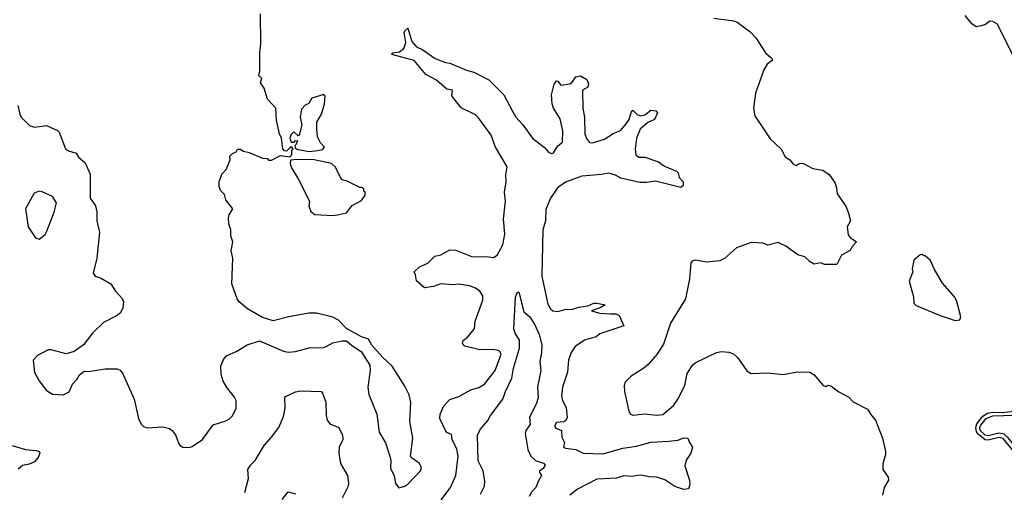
# Model space of a CAD drawing. Extents: x 2220520 to 2384350, y 721165 to 893491.
# Tile 87 of 256: x 2264126 to 2270692, y 790123 to 793276. Entities that reach past the tile are written whole.
import ezdxf

# ---------------------------------------------------------------- set-up
doc = ezdxf.new("R2010")
doc.units = 0

msp = doc.modelspace()

# ---------------------------------------------------------------- linework, layer by layer
at = {"layer": '0CON20XD'}
for points in [[(2265503, 792277), (2265529.3, 792340.7), (2265527.5, 792365), (2265545, 792383.3), (2265570, 792395), (2265578.3, 792411.7), (2265595, 792412.5), (2265618.3, 792398.3), (2265655, 792390), (2265745, 792352.5), (2265775, 792350), (2265785, 792340), (2265805, 792340), (2265865, 792370), (2265928.3, 792361.7), (2265940, 792375), (2265940, 792405), (2265950, 792415), (2265935, 792430), (2265905, 792400), (2265891.7, 792401.7), (2265880, 792415), (2265872.5, 792485), (2265857.5, 792515), (2265837.5, 792605), (2265833.3, 792685), (2265777.5, 792745), (2265755, 792820), (2265732.5, 792855), (2265740, 792885), (2265720, 792905), (2265727.5, 792935), (2265726.7, 793055), (2265733.8, 793115), (2265732.5, 793315)], [(2268755, 793286.7), (2268885, 793268.8), (2268909.5, 793259.5), (2268995, 793197.5), (2269035.9, 793155.9), (2269100, 793055), (2269135, 793023.3), (2269143.3, 793015), (2269143.3, 793005), (2269110, 792980), (2269088, 792942), (2269033, 792787), (2269020, 792685), (2269028.8, 792635), (2269131.7, 792481.7), (2269203, 792413), (2269230.7, 792360.7), (2269261.7, 792341.7), (2269285, 792313.3), (2269305, 792303.3), (2269325, 792317.5), (2269349.3, 792319.3), (2269415, 792283.3), (2269481.7, 792271.7), (2269525, 792242.5), (2269563.3, 792185), (2269573.3, 792155), (2269576.7, 792115), (2269635, 792032.5), (2269653.3, 791985), (2269666.7, 791935), (2269644.2, 791895), (2269650.5, 791840.5), (2269664.2, 791824.2), (2269707.5, 791795), (2269677.7, 791762.3), (2269663.9, 791736.1), (2269606.7, 791705), (2269575, 791642.5), (2269494.1, 791644.1), (2269465, 791654), (2269425, 791646.2), (2269398.3, 791661.7)], [(2270746.7, 793045), (2270645.7, 793245.7), (2270615, 793264), (2270596.1, 793266.1), (2270567.5, 793245), (2270537.5, 793235), (2270505, 793227.5), (2270475, 793247.5), (2270431.2, 793305)], [(2266936.8, 790073.2), (2266999.6, 790155), (2267034.6, 790235.4), (2267049.7, 790365), (2267040.9, 790410.9), (2267010, 790475), (2267005, 790510), (2266975, 790522), (2266965, 790536.2), (2266928.5, 790615), (2266929.4, 790645), (2266955, 790701.2), (2266995, 790742), (2267055, 790762.5), (2267135, 790806), (2267186.8, 790823.2), (2267226.2, 790845), (2267297.5, 790935), (2267335.6, 791045), (2267325.6, 791065.6), (2267315, 791070), (2267285, 791076), (2267195, 791074), (2267095, 791098.8), (2267078.8, 791115), (2267084, 791135), (2267112.6, 791157.4), (2267158.6, 791215), (2267162.9, 791265), (2267214.5, 791405), (2267214.4, 791435), (2267195, 791465.7), (2267165, 791485.5), (2267125, 791500), (2267055, 791510.8), (2267015, 791507.3), (2266935, 791514.4), (2266885, 791495.6), (2266825, 791486.7), (2266771.2, 791535), (2266766.2, 791575), (2266757.5, 791595), (2266791.7, 791628.3), (2266847.3, 791652.7), (2266895, 791698.8), (2266935, 791708), (2266995, 791740.8), (2267035, 791739.2), (2267145, 791694.5), (2267235, 791696.7), (2267285, 791690.8), (2267310.8, 791705), (2267347.9, 791775), (2267360.4, 791845), (2267351.8, 791945), (2267364.7, 792064.7), (2267357.8, 792125), (2267370, 792195), (2267367.9, 792242.1), (2267375.6, 792295), (2267299.1, 792425), (2267270, 792505), (2267185, 792622.5), (2267165, 792642), (2267068.8, 792688.8), (2267008.3, 792768.3), (2267012.5, 792805), (2266975, 792812.5), (2266905, 792873.8), (2266835, 792910), (2266755.7, 793005), (2266607.5, 793045), (2266615, 793056), (2266659.1, 793060.9), (2266686.6, 793083.4), (2266700, 793125), (2266690, 793190), (2266695, 793202.5), (2266715, 793220), (2266740.6, 793130.6), (2266771.2, 793095), (2266815, 793074.3), (2266897.4, 793017.4), (2266965, 792991.4), (2266995, 792986.9), (2267105, 792939.4), (2267155, 792925.6), (2267254.2, 792875), (2267354.3, 792775), (2267412.2, 792665), (2267435, 792625.8), (2267481.4, 792575), (2267545.8, 792485), (2267624.7, 792424.7), (2267655, 792389.7), (2267675, 792383.7), (2267685, 792387.1), (2267714.5, 792435.5), (2267745, 792460), (2267748.5, 792535), (2267730.7, 792615), (2267686.2, 792685), (2267676.2, 792715), (2267671.5, 792775), (2267689.2, 792845), (2267705, 792868.8), (2267715, 792866.7), (2267735, 792840), (2267795, 792848.8), (2267811.2, 792858.8), (2267834.2, 792895.8), (2267865, 792901.2), (2267907.6, 792877.6), (2267918.3, 792848.3), (2267913.8, 792825), (2267880, 792805), (2267881.2, 792685), (2267891.8, 792625), (2267894.7, 792514.7), (2267905, 792483.8), (2267925, 792456.7), (2267945, 792454.2), (2268025, 792478.9), (2268084.1, 792515.9), (2268131.9, 792538.1), (2268169.4, 792580.6), (2268190.3, 792609.7), (2268202.7, 792657.3), (2268215, 792672.5), (2268244.2, 792644.2), (2268265, 792634.2), (2268295, 792640.8), (2268335, 792672.5), (2268368.6, 792668.6), (2268380, 792655), (2268358.8, 792611.2), (2268315, 792590), (2268262.9, 792545), (2268238.8, 792485), (2268229.2, 792415), (2268234, 792375), (2268255, 792358), (2268295, 792360), (2268385, 792328.6), (2268425, 792298.1), (2268506.2, 792265), (2268517.1, 792255), (2268524.2, 792224.2), (2268550.8, 792195), (2268550.5, 792169.5), (2268535, 792156.2), (2268365, 792198.1), (2268305, 792189.4), (2268261.2, 792191.2), (2268135, 792219.5), (2268099.3, 792239.3), (2268055, 792252.2), (2268006.1, 792243.9), (2267875, 792232.1), (2267765, 792193.1), (2267713.3, 792155), (2267665, 792085.8), (2267635, 792010), (2267632.1, 791935), (2267613.9, 791875), (2267607.7, 791565), (2267647.4, 791377.4), (2267665, 791347.5), (2267681.2, 791335), (2267715, 791329.4), (2267762.1, 791342.1), (2267815.4, 791344.6), (2267855, 791358.1), (2267915, 791367.5), (2267955, 791386.2), (2267975, 791386.2), (2268030, 791375), (2267995.8, 791354.2), (2267940, 791335), (2267995, 791319.4), (2268065, 791314.6), (2268102.9, 791312.9), (2268123, 791303), (2268155, 791233.3), (2267995, 791180), (2267970.5, 791159.5), (2267892.6, 791137.4), (2267830, 791095), (2267802.5, 791055), (2267786, 791005), (2267779.6, 790925), (2267744.7, 790825), (2267738.5, 790765), (2267745, 790736.2), (2267770.2, 790690.2), (2267777.4, 790622.6), (2267767.5, 790602.5), (2267755.6, 790594.4), (2267705, 790588.9), (2267693.1, 790565), (2267701.8, 790551.8), (2267738, 790535), (2267740.3, 790490.3), (2267759.2, 790455), (2267753.1, 790425), (2267765, 790418.5), (2267835, 790409.5), (2267882.5, 790385), (2268015, 790380.2), (2268148.3, 790418.3), (2268239.6, 790430.4), (2268335, 790457.7), (2268455, 790463.6), (2268515, 790471.2), (2268555, 790487.5), (2268582.5, 790485), (2268592.5, 790455), (2268613.3, 790425), (2268602, 790385), (2268571.4, 790338.6), (2268560.5, 790299.5), (2268592.5, 790205), (2268594, 790175), (2268585, 790147.5), (2268555, 790141.2), (2268495, 790162), (2268427.4, 790207.4), (2268375, 790224.2), (2268325, 790225.7), (2268265, 790237.8), (2268205, 790229.6), (2268155, 790233.4), (2268105, 790218.7), (2267975, 790211.1), (2267845.3, 790144.7), (2267794.4, 790105)], [(2266055, 792396.2), (2266115, 792404), (2266145, 792410), (2266157.5, 792425), (2266132.5, 792455), (2266112.5, 792495), (2266107.5, 792545), (2266108.3, 792591.7), (2266137.5, 792645), (2266158.8, 792715), (2266162.5, 792765), (2266155, 792776.7), (2266075, 792752.5), (2266053, 792717), (2266030, 792705), (2266005, 792680), (2265996.7, 792625), (2266006.7, 792575), (2265990, 792505), (2265981.7, 792501.7), (2265953, 792527), (2265935, 792510), (2265927.5, 792485), (2265935, 792460), (2265955, 792460), (2265965, 792470), (2265978.3, 792468.3), (2265968.3, 792441.7), (2265960, 792435), (2265961.7, 792421.7), (2265973, 792413), (2266055, 792396.2)], [(2264113.6, 792703.6), (2264125.9, 792645.9), (2264136.2, 792625), (2264191.4, 792571.4), (2264225, 792558.5), (2264305, 792571.2), (2264377.3, 792537.3), (2264388, 792525), (2264431.2, 792415), (2264450.9, 792400.9), (2264502.5, 792385), (2264518.3, 792358.3), (2264562.3, 792322.3), (2264596.2, 792245), (2264596.2, 792085), (2264631.2, 792035), (2264640, 791995), (2264640.8, 791935), (2264658.3, 791858.3), (2264639.4, 791685), (2264615.8, 791585), (2264630, 791565), (2264665, 791554.4), (2264734, 791515), (2264764.5, 791465), (2264811.4, 791415), (2264817.5, 791395), (2264814, 791355), (2264798.7, 791321.3), (2264776.4, 791303.6), (2264684.6, 791255.4), (2264612, 791185), (2264552.1, 791107.9), (2264487.9, 791062.1), (2264435, 791046.9), (2264335, 791074), (2264315, 791074), (2264245, 791036), (2264216.2, 791005), (2264225, 790922.5), (2264259.5, 790859.5), (2264305, 790803.3), (2264345, 790778.8), (2264415, 790773.8), (2264455, 790792.5), (2264477.5, 790845), (2264507.5, 790875), (2264525, 790907.5), (2264555, 790932.5), (2264585, 790930), (2264695, 790946.2), (2264775, 790947.5), (2264795, 790937.5), (2264813.6, 790913.6), (2264888.8, 790745), (2264918, 790615), (2264935, 790577.5), (2264951.7, 790561.7), (2264975, 790553.3), (2265080.7, 790560.7), (2265125, 790550), (2265143.3, 790535), (2265165, 790507.5), (2265186.1, 790446.1), (2265195.8, 790435.8), (2265213.9, 790423.9), (2265255, 790422.9), (2265275, 790430), (2265344.2, 790475.8), (2265415, 790572.5), (2265500.7, 790599.3), (2265525, 790612.5), (2265545, 790632.5), (2265570, 790685), (2265569.2, 790735), (2265558.7, 790758.7), (2265510, 790820), (2265482.9, 790865), (2265468.3, 790908.3), (2265467.5, 790965), (2265485, 791010), (2265505, 791033.8), (2265573.3, 791065), (2265642.8, 791107.2), (2265725, 791132.9), (2265885, 791064), (2265915, 791058), (2265965, 791061.9), (2266065, 791089.4), (2266145, 791088.1), (2266170, 791095), (2266215, 791120), (2266275, 791134.2), (2266305, 791133.8), (2266338.8, 791105), (2266402.7, 791062.7), (2266460.5, 790970.5), (2266464, 790935), (2266446.7, 790825), (2266453.8, 790775), (2266508, 790645), (2266524, 790525), (2266565, 790452.5), (2266594.2, 790364.2), (2266600, 790335), (2266598.8, 790285), (2266622.3, 790232.3), (2266632.7, 790182.7), (2266655, 790153.3), (2266695, 790163.8), (2266715, 790178), (2266796.7, 790265), (2266803.3, 790275), (2266803.6, 790293.6), (2266792.5, 790315), (2266736.1, 790356.1), (2266732, 790365), (2266747.1, 790485), (2266727.5, 790595), (2266733.9, 790723.9), (2266723.9, 790773.9), (2266695, 790832.5), (2266608.8, 790965), (2266545.8, 791025.8), (2266473.9, 791103.9), (2266452.5, 791145), (2266405, 791160), (2266305.9, 791215.9), (2266251.7, 791271.7), (2266215, 791292), (2266105, 791317.5), (2266055, 791318), (2265920, 791295), (2265815, 791266.7), (2265745, 791288.8), (2265645, 791346.7), (2265590, 791395), (2265576.7, 791415), (2265540, 791515), (2265546.7, 791685), (2265536.7, 791735), (2265546.7, 791795), (2265533.8, 791835), (2265533.3, 791875), (2265520, 791915), (2265517.5, 791955), (2265522.5, 791975), (2265546.7, 792015), (2265500, 792075), (2265490.7, 792110.7), (2265465, 792137.5), (2265456.2, 792165), (2265456.7, 792195), (2265473.3, 792245), (2265503, 792277)], [(2266215, 791970), (2266245, 791973.3), (2266305, 791987.5), (2266343.6, 792036.4), (2266405, 792070), (2266430, 792105), (2266430, 792125), (2266421.7, 792131.7), (2266420, 792145), (2266407, 792157), (2266395, 792157.5), (2266315, 792197.5), (2266270.7, 792210.7), (2266232.7, 792292.7), (2266205, 792317.1), (2266090.5, 792340.5), (2265975, 792343.3), (2265931.7, 792338.3), (2265930, 792315), (2265938.3, 792288.3), (2265982.5, 792215), (2266057.5, 792065), (2266053.9, 792033.9), (2266067, 791997), (2266095, 791977.5), (2266215, 791970)], [(2264255, 791812.5), (2264295, 791842.5), (2264306.7, 791865), (2264355, 791992.5), (2264371.2, 792055), (2264345, 792096), (2264275, 792128), (2264255, 792131.2), (2264221.7, 792118.3), (2264163.3, 792015), (2264182.5, 791895), (2264230.7, 791820.7), (2264255, 791812.5)], [(2269398.3, 791661.7), (2269362.5, 791695), (2269315, 791706.7), (2269235.8, 791765), (2269185, 791788.8), (2269115, 791772.9), (2269084.5, 791784.5), (2269005, 791788.9), (2268905.8, 791754.2), (2268826.4, 791683.6), (2268795, 791668), (2268705, 791658.8), (2268635, 791672.5), (2268613, 791667), (2268602.5, 791655), (2268593.6, 791546.4), (2268566.2, 791415), (2268465, 791250.8), (2268419.2, 791110.8), (2268375, 791042), (2268316, 790975), (2268288.7, 790951.3), (2268202.6, 790897.4), (2268162.7, 790857.3), (2268158, 790835), (2268159.2, 790795), (2268188, 790665), (2268200, 790645), (2268215, 790638), (2268295, 790647.3), (2268375, 790637.1), (2268415, 790641.4), (2268485, 790703.3), (2268515.3, 790744.7), (2268561.9, 790835), (2268576.2, 790915), (2268615, 790973.3), (2268635, 790988.8), (2268772.5, 791055), (2268805, 791062), (2268855, 791058.8), (2268885, 791046.2), (2268915, 791020), (2268974.3, 790934.3), (2269005, 790916.2), (2269115, 790920.8), (2269215, 790910), (2269315, 790926), (2269395, 790923.8), (2269425, 790908), (2269485, 790836.7), (2269505, 790830), (2269515, 790837.5), (2269535, 790833.3), (2269587.5, 790792.5), (2269655, 790758.8), (2269685, 790728), (2269778.8, 790678.8), (2269806.2, 790635), (2269834.2, 790604.2), (2269878.8, 790485), (2269900, 790395), (2269900, 790375), (2269883, 790313), (2269882.5, 790275), (2269917.5, 790225), (2269920, 790205), (2269890, 790155), (2269880, 790105)], [(2270365, 791269.2), (2270395, 791273.3), (2270403.3, 791295), (2270376.4, 791396.4), (2270362.5, 791425), (2270279.3, 791519.3), (2270223.9, 791613.9), (2270199.3, 791669.3), (2270165, 791700), (2270155, 791700), (2270145, 791710), (2270131.7, 791708.3), (2270088.3, 791671.7), (2270077.5, 791615), (2270082.5, 791595), (2270058.3, 791531.7), (2270087.1, 791427.1), (2270088.9, 791385), (2270105, 791369.1), (2270265, 791302.5), (2270365, 791269.2)], [(2267199.5, 790110.5), (2267225.2, 790164.8), (2267227.6, 790195), (2267215.7, 790265.7), (2267183.8, 790333.8), (2267179.1, 790505), (2267197, 790543), (2267248.1, 790601.9), (2267264.4, 790635), (2267347.9, 790745), (2267364.6, 790795.4), (2267406.7, 790885), (2267417.8, 790952.2), (2267459.7, 791085), (2267457.9, 791137.9), (2267428.9, 791185), (2267420.6, 791215), (2267433.1, 791425), (2267445, 791457.5), (2267455, 791457.5), (2267487.6, 791327.6), (2267528.6, 791295), (2267561.2, 791241.2)], [(2267561.2, 791241.2), (2267590, 791175), (2267607.7, 791107.7), (2267606.4, 791055), (2267594.5, 790995), (2267600.4, 790935), (2267580, 790825), (2267583.8, 790755), (2267571.5, 790715), (2267525.6, 790625), (2267529.2, 790575), (2267500.9, 790535), (2267496.2, 790515), (2267515, 790410), (2267535.4, 790365), (2267565.6, 790335.6), (2267618.6, 790318.6), (2267630.8, 790305), (2267617.8, 790282.2), (2267592, 790265), (2267592, 790255), (2267606.5, 790235), (2267585, 790200.5), (2267567.6, 790155), (2267540, 790125), (2267522.7, 790095)], [(2265627.8, 790122.2), (2265652.1, 790215), (2265647.8, 790275), (2265665.3, 790304.7), (2265695, 790335.8), (2265756.4, 790435), (2265805, 790491.1), (2265853.3, 790555), (2265885, 790630), (2265895.7, 790685), (2265893.3, 790755), (2265898.3, 790761.7), (2265965, 790793.3), (2265995, 790801.2), (2266136.7, 790795), (2266146, 790785), (2266166.2, 790725), (2266169.2, 790635), (2266176, 790605), (2266195, 790581.2), (2266253.3, 790555), (2266279.2, 790505), (2266280, 790475), (2266256.9, 790425), (2266254.4, 790385), (2266264.5, 790315), (2266312, 790235), (2266318.8, 790185), (2266316, 790165), (2266275.6, 790085)], [(2270756.6, 790396.6), (2270685, 790482.3), (2270655, 790488.1), (2270585, 790471.9), (2270565, 790474), (2270519.4, 790509.4), (2270507.6, 790527.6), (2270501.5, 790555), (2270509.3, 790580.7), (2270548.9, 790631.1), (2270579.8, 790650.2), (2270615, 790659), (2270675, 790656.2), (2270795, 790669.5)], [(2270855, 790346.9), (2270775, 790414.5), (2270717.4, 790487.5), (2270690.1, 790510.1), (2270655, 790517.9), (2270585, 790500.7), (2270564.3, 790504.3), (2270531.6, 790535), (2270528.7, 790555), (2270535, 790570.5), (2270570.8, 790615), (2270615, 790634.1), (2270835, 790639.5), (2270875, 790645.7), (2271015, 790636.7), (2271031.2, 790615), (2271030.6, 790595), (2270955, 790452.6), (2270875, 790351.5), (2270855, 790346.9)], [(2264074.5, 790435), (2264165, 790409.4), (2264235, 790403.3), (2264255.5, 790395.5), (2264260.8, 790385), (2264248.9, 790355), (2264223.5, 790326.5), (2264189.8, 790310.2), (2264145, 790301.8), (2264115, 790276.9)], [(2265875, 790075.8), (2265915, 790126), (2265965, 790113.8)]]:
    msp.add_lwpolyline(points, dxfattribs=at)

doc.saveas('drawing.dxf')
